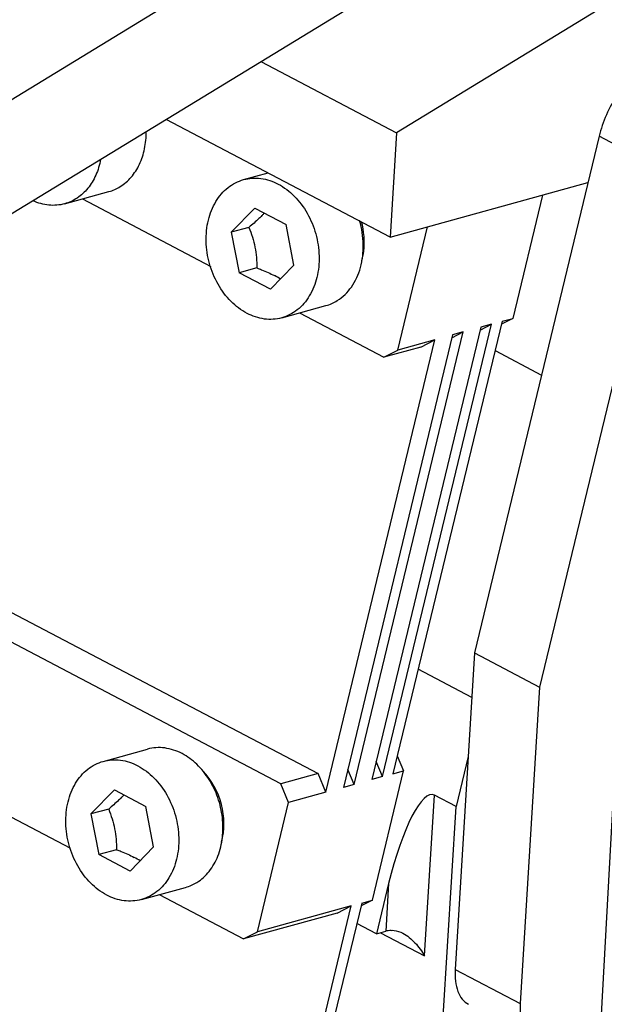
# Model space of a CAD drawing. Header units: millimetres. Extents: x -43833 to -38083, y -3638 to -2112.
# Tile 97 of 114: x -40403 to -40383, y -3234 to -3200. Entities that reach past the tile are written whole.
import ezdxf

# ---------------------------------------------------------------- set-up
doc = ezdxf.new("R2010")
doc.units = ezdxf.units.MM

msp = doc.modelspace()

# ---------------------------------------------------------------- linework, layer by layer
at = {"color": 7, "linetype": 'Continuous'}
for p, q in [((-40416.64, -3210.82), (-40325.393, -3155.152)), ((-40416.893, -3214.954), (-40325.646, -3159.287)), ((-40343.95, -3175.825), (-40390.226, -3204.056)), ((-40394.955, -3201.571), (-40390.226, -3204.056)), ((-40390.448, -3207.694), (-40398.262, -3203.589)), ((-40390.226, -3204.056), (-40390.448, -3207.694)), ((-40383.166, -3204.18), (-40387.51, -3222.194)), ((-40380.896, -3205.373), (-40383.166, -3204.18)), ((-40395.56, -3205.691), (-40394.708, -3205.456)), ((-40380.896, -3205.373), (-40385.24, -3223.386)), ((-40390.448, -3207.694), (-40383.555, -3205.793)), ((-40401.798, -3206.535), (-40400.257, -3206.11)), ((-40401.181, -3206.365), (-40396.7, -3208.719)), ((-40385.141, -3206.231), (-40386.177, -3210.529)), ((-40395.17, -3206.687), (-40395.988, -3207.527)), ((-40395.17, -3206.687), (-40394.078, -3207.261)), ((-40395.371, -3207.357), (-40395.988, -3207.527)), ((-40395.988, -3207.527), (-40395.714, -3208.941)), ((-40393.803, -3208.675), (-40394.078, -3207.261)), ((-40390.184, -3211.634), (-40389.148, -3207.336)), ((-40395.097, -3208.771), (-40395.714, -3208.941)), ((-40394.621, -3209.515), (-40395.714, -3208.941)), ((-40394.621, -3209.515), (-40393.803, -3208.675)), ((-40394.231, -3210.511), (-40392.69, -3210.086)), ((-40393.613, -3210.341), (-40390.671, -3211.887)), ((-40386.547, -3210.631), (-40390.352, -3226.41)), ((-40386.177, -3210.529), (-40386.572, -3210.733)), ((-40386.547, -3210.631), (-40386.177, -3210.529)), ((-40387.287, -3210.835), (-40391.092, -3226.614)), ((-40390.722, -3226.512), (-40386.917, -3210.733)), ((-40387.311, -3210.937), (-40386.917, -3210.733)), ((-40386.917, -3210.733), (-40387.287, -3210.835)), ((-40392.695, -3227.057), (-40388.89, -3211.277)), ((-40388.273, -3211.107), (-40392.078, -3226.886)), ((-40391.708, -3226.784), (-40387.903, -3211.005)), ((-40388.89, -3211.277), (-40390.184, -3211.634)), ((-40389.377, -3211.529), (-40388.89, -3211.277)), ((-40388.298, -3211.209), (-40387.903, -3211.005)), ((-40387.903, -3211.005), (-40388.273, -3211.107)), ((-40389.377, -3211.529), (-40390.671, -3211.887)), ((-40390.671, -3211.887), (-40390.184, -3211.634)), ((-40386.794, -3211.655), (-40385.174, -3212.506)), ((-40406.586, -3219.25), (-40392.964, -3226.407)), ((-40394.259, -3226.764), (-40407.88, -3219.607)), ((-40387.51, -3222.194), (-40388.184, -3233.233)), ((-40387.51, -3222.194), (-40385.24, -3223.386)), ((-40387.605, -3223.748), (-40389.473, -3222.766)), ((-40385.24, -3223.386), (-40385.913, -3234.426)), ((-40400.452, -3225.979), (-40398.911, -3225.554)), ((-40390.722, -3226.512), (-40390.94, -3225.986)), ((-40390.2, -3225.782), (-40389.982, -3226.308)), ((-40387.731, -3225.812), (-40388.151, -3227.554)), ((-40392.964, -3226.407), (-40394.259, -3226.764)), ((-40392.695, -3227.057), (-40392.964, -3226.407)), ((-40391.708, -3226.784), (-40391.927, -3226.258)), ((-40391.069, -3230.817), (-40389.982, -3226.308)), ((-40390.352, -3226.41), (-40389.982, -3226.308)), ((-40406.073, -3226.652), (-40401.592, -3229.007)), ((-40393.989, -3227.414), (-40394.259, -3226.764)), ((-40391.708, -3226.784), (-40392.078, -3226.886)), ((-40390.722, -3226.512), (-40391.092, -3226.614)), ((-40383.651, -3245.283), (-40382.646, -3226.757)), ((-40400.062, -3226.975), (-40400.88, -3227.815)), ((-40400.062, -3226.975), (-40398.97, -3227.549)), ((-40392.695, -3227.057), (-40393.989, -3227.414)), ((-40395.076, -3231.922), (-40393.989, -3227.414)), ((-40389.25, -3232.761), (-40388.908, -3227.156)), ((-40388.151, -3227.554), (-40388.908, -3227.156)), ((-40400.263, -3227.645), (-40400.88, -3227.815)), ((-40400.88, -3227.815), (-40400.606, -3229.229)), ((-40398.695, -3228.963), (-40398.97, -3227.549)), ((-40388.598, -3234.882), (-40388.151, -3227.554)), ((-40399.989, -3229.059), (-40400.606, -3229.229)), ((-40399.513, -3229.803), (-40398.695, -3228.963)), ((-40399.513, -3229.803), (-40400.606, -3229.229)), ((-40399.123, -3230.799), (-40397.582, -3230.374)), ((-40390.504, -3230.242), (-40390.927, -3231.994)), ((-40390.504, -3230.242), (-40390.606, -3231.905)), ((-40398.505, -3230.628), (-40395.563, -3232.174)), ((-40391.439, -3230.919), (-40393.762, -3240.552)), ((-40391.069, -3230.817), (-40391.464, -3231.021)), ((-40391.439, -3230.919), (-40391.069, -3230.817)), ((-40391.809, -3231.021), (-40395.076, -3231.922)), ((-40394.167, -3240.799), (-40391.809, -3231.021)), ((-40392.296, -3231.273), (-40391.809, -3231.021)), ((-40392.296, -3231.273), (-40395.563, -3232.174)), ((-40395.563, -3232.174), (-40395.076, -3231.922)), ((-40390.927, -3231.994), (-40391.612, -3231.634)), ((-40390.927, -3231.994), (-40390.606, -3231.905)), ((-40390.785, -3231.955), (-40389.25, -3232.761)), ((-40388.184, -3233.233), (-40385.913, -3234.426))]:
    msp.add_line(p, q, dxfattribs=at)
for centre, radius, start, end in [((-40400.659, -3204.66), 1.505, 285.4844, 302.0651), ((-40397.938, -3203.955), 4.249, 315.5504, 316.8857), ((-40398.087, -3203.81), 4.456, 315.2768, 315.5574), ((-40396.048, -3212.023), 3.369, 58.2085, 62.3064), ((-40393.092, -3208.636), 1.505, 285.4844, 302.0651), ((-40402.979, -3224.098), 4.456, 315.2768, 315.5574), ((-40402.83, -3224.243), 4.249, 315.5504, 316.8857), ((-40400.94, -3232.31), 3.369, 58.2085, 62.3064), ((-40397.984, -3228.924), 1.505, 285.4844, 302.0651)]:
    msp.add_arc(centre, radius, start, end, dxfattribs=at)
for centre, major_axis, ratio, start_param, end_param in [((-40389.748, -3230.64), (0.792, 3.502), 0.230462, -0.061564, 1.509232), ((-40389.849, -3232.303), (0.986, -0.223), 0.378416, 2.264507, 2.526306)]:
    msp.add_ellipse(centre, major_axis=major_axis, ratio=ratio, start_param=start_param, end_param=end_param, dxfattribs=at)
for points, start_tangent, end_tangent in [([(-40381.499, -3201.688), (-40382.03, -3202.117), (-40382.517, -3202.72), (-40382.91, -3203.433), (-40383.166, -3204.18)], (-0.853676, -0.520805), (-0.234413, -0.972137)), ([(-40399.86, -3205.935), (-40399.48, -3205.606), (-40399.191, -3205.156), (-40399.012, -3204.615), (-40398.954, -3204.015)], (0.847898, 0.530159), (-0.006107, 0.999981)), ([(-40400.544, -3204.992), (-40400.712, -3205.537), (-40400.99, -3205.994), (-40401.36, -3206.333), (-40401.799, -3206.535)], (-0.186211, -0.98251), (-0.964019, -0.265834)), ([(-40395.439, -3210.355), (-40395.998, -3209.937), (-40396.449, -3209.338), (-40396.747, -3208.618), (-40396.863, -3207.847), (-40396.786, -3207.101), (-40396.523, -3206.454), (-40396.101, -3205.968), (-40395.56, -3205.691)], (-0.885251, 0.465114), (0.964019, 0.265834)), ([(-40395.56, -3205.691), (-40394.959, -3205.651), (-40394.352, -3205.847)], (0.964019, 0.265834), (0.885251, -0.465114)), ([(-40394.352, -3205.847), (-40393.793, -3206.266), (-40393.343, -3206.864), (-40393.045, -3207.584), (-40392.928, -3208.355), (-40393.005, -3209.101), (-40393.268, -3209.749), (-40393.69, -3210.235), (-40394.231, -3210.511)], (0.885251, -0.465114), (-0.964019, -0.265834)), ([(-40401.799, -3206.535), (-40402.345, -3206.582), (-40402.902, -3206.431)], (-0.964019, -0.265834), (-0.911132, 0.412114)), ([(-40394.921, -3206.946), (-40395.024, -3207.047), (-40395.371, -3207.357)], (-0.703673, -0.710524), (-0.762837, -0.64659)), ([(-40392.293, -3209.911), (-40391.8, -3209.436), (-40391.486, -3208.758), (-40391.387, -3207.956), (-40391.514, -3207.121)], (0.847898, 0.530159), (-0.279453, 0.960159)), ([(-40391.436, -3208.51), (-40391.372, -3208.187), (-40391.451, -3207.159)], (0.263678, 0.964611), (-0.263441, 0.964675)), ([(-40395.371, -3207.357), (-40395.165, -3208.045), (-40395.097, -3208.771)], (0.367785, -0.929911), (0.011772, -0.999931)), ([(-40395.097, -3208.771), (-40394.935, -3208.834), (-40394.482, -3209.039)], (0.93699, -0.349356), (0.885251, -0.465114)), ([(-40394.231, -3210.511), (-40394.832, -3210.552), (-40395.439, -3210.355)], (-0.964019, -0.265834), (-0.885251, 0.465114)), ([(-40397.703, -3225.709), (-40398.31, -3225.513), (-40398.911, -3225.554)], (-0.885251, 0.465114), (-0.964026, -0.265808)), ([(-40397.185, -3230.199), (-40396.76, -3229.815), (-40396.456, -3229.28), (-40396.298, -3228.638), (-40396.299, -3227.941), (-40396.458, -3227.245), (-40396.764, -3226.609), (-40397.19, -3226.082), (-40397.703, -3225.709)], (0.847898, 0.530159), (-0.885251, 0.465114)), ([(-40400.331, -3230.643), (-40400.89, -3230.225), (-40401.341, -3229.626), (-40401.639, -3228.906), (-40401.755, -3228.135), (-40401.678, -3227.389), (-40401.415, -3226.741), (-40400.993, -3226.255), (-40400.452, -3225.979)], (-0.885251, 0.465114), (0.964019, 0.265834)), ([(-40400.452, -3225.979), (-40399.851, -3225.938), (-40399.244, -3226.135)], (0.964019, 0.265834), (0.885251, -0.465114)), ([(-40399.244, -3226.135), (-40398.685, -3226.553), (-40398.235, -3227.152), (-40397.937, -3227.872), (-40397.82, -3228.643), (-40397.897, -3229.389), (-40398.16, -3230.036), (-40398.582, -3230.522), (-40399.123, -3230.799)], (0.885251, -0.465114), (-0.964019, -0.265834)), ([(-40396.328, -3228.798), (-40396.334, -3227.48), (-40396.971, -3226.319)], (0.263678, 0.964611), (-0.695863, 0.718175)), ([(-40399.813, -3227.233), (-40399.916, -3227.335), (-40400.263, -3227.645)], (-0.703673, -0.710524), (-0.762837, -0.64659)), ([(-40400.263, -3227.645), (-40400.057, -3228.333), (-40399.989, -3229.059)], (0.367785, -0.929911), (0.011772, -0.999931)), ([(-40399.989, -3229.059), (-40399.826, -3229.121), (-40399.374, -3229.327)], (0.93699, -0.349356), (0.885251, -0.465114)), ([(-40399.123, -3230.799), (-40399.724, -3230.839), (-40400.331, -3230.643)], (-0.964019, -0.265834), (-0.885251, 0.465114)), ([(-40390.415, -3231.873), (-40390.315, -3231.875), (-40390.008, -3231.973)], (0.996602, 0.082373), (0.885272, -0.465073)), ([(-40390.008, -3231.973), (-40389.585, -3232.306), (-40389.25, -3232.761)], (0.885272, -0.465073), (0.499635, -0.866236)), ([(-40388.184, -3233.233), (-40388.173, -3233.649), (-40388.089, -3234.002), (-40387.935, -3234.273), (-40387.717, -3234.452)], (-0.060896, -0.998144), (0.885161, -0.465285)), ([(-40385.913, -3234.426), (-40385.903, -3234.842), (-40385.819, -3235.194), (-40385.664, -3235.466), (-40385.447, -3235.645)], (-0.060896, -0.998144), (0.88511, -0.465382))]:
    msp.add_spline(points, degree=3, dxfattribs=dict(at, start_tangent=start_tangent, end_tangent=end_tangent))

doc.saveas('drawing.dxf')
